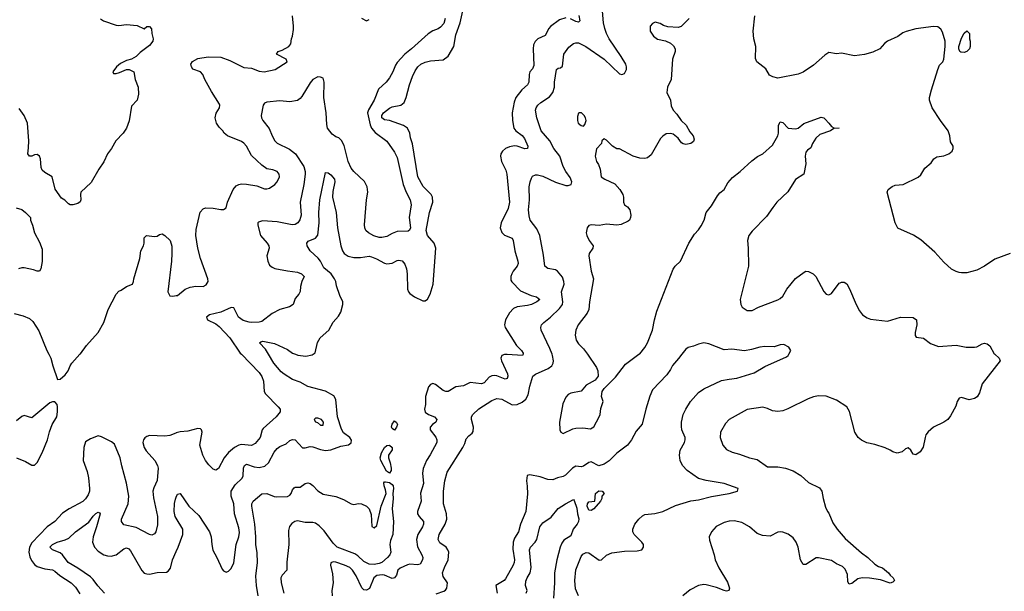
# Model space of a CAD drawing. Header units: inches. Extents: x 2001573 to 2220545, y 644482 to 846830.
# Tile 101 of 256: x 2058774 to 2066484, y 658145 to 662619. Entities that reach past the tile are written whole.
import ezdxf

# ---------------------------------------------------------------- set-up
doc = ezdxf.new("R2010")
doc.units = ezdxf.units.IN
doc.header["$MEASUREMENT"] = 0
for name, color, linetype in [('C0655', 7, 'Continuous'), ('C0656', 7, 'Continuous'), ('C0665', 7, 'Continuous'), ('C0666', 7, 'Continuous')]:
    doc.layers.add(name, color=color, linetype=linetype)

msp = doc.modelspace()

# ---------------------------------------------------------------- linework, layer by layer
at = {"layer": 'C0655', "color": 5}
for points, elevation in [([(2059002.4, 660000), (2059018.4, 659970), (2059033, 659910), (2059070, 659802), (2059090, 659804.7), (2059130, 659838.8), (2059154.5, 659870), (2059169.5, 659910), (2059183.7, 659930), (2059246.4, 660000)], 360), ([(2058750, 659188.7), (2058819.9, 659159.9), (2058870, 659131.3), (2058890, 659132), (2058910, 659152), (2058949.3, 659230), (2058992, 659330), (2059007.8, 659392.2), (2059029.5, 659450), (2059065.6, 659510), (2059071.6, 659550), (2059069.6, 659589.6), (2059066.8, 659606.8), (2059050, 659629), (2059030, 659629.2), (2059010, 659619.3), (2058870, 659502), (2058810, 659520.9), (2058790, 659512.3), (2058750, 659479.5)], 360), ([(2060000, 659384.8), (2059996.2, 659383.8), (2059950, 659363.8), (2059910, 659359.3), (2059790, 659363.9), (2059770, 659357.8), (2059754.1, 659345.9), (2059743.1, 659330), (2059739.2, 659310), (2059748.5, 659270), (2059764.9, 659244.9), (2059832.4, 659170), (2059854.2, 659130), (2059858.9, 659110), (2059850, 659011), (2059824.1, 658955.9), (2059818, 658930), (2059822.5, 658877.5), (2059852.8, 658730), (2059854.5, 658665.5), (2059840.9, 658610), (2059830, 658594.8), (2059810, 658585.5), (2059790, 658590.4), (2059685.3, 658645.3), (2059590, 658664.4), (2059570.4, 658690), (2059570.4, 658710), (2059623.6, 658830), (2059628.1, 658890), (2059611, 658991), (2059573.3, 659126.7), (2059560.8, 659190), (2059515.4, 659295.4), (2059494.3, 659314.3), (2059414.8, 659354.8), (2059390, 659361.5), (2059330, 659339.3), (2059290, 659313.8), (2059276.1, 659270), (2059270.6, 659170), (2059302.2, 659082.2), (2059313.7, 659033.7), (2059320.5, 658950), (2059319.9, 658930), (2059310, 658900.3), (2059290, 658868.9), (2059270, 658847.8), (2059162, 658790), (2059110, 658756.5), (2059048.3, 658690), (2058990, 658649.3), (2058870, 658525.3), (2058851.6, 658490), (2058846.2, 658450), (2058853.8, 658413.8), (2058866.2, 658386.2), (2058890, 658355.3), (2058910, 658338.2), (2058970, 658320.3), (2059030, 658312.1), (2059050, 658303.5), (2059088.9, 658268.8), (2059176.2, 658210), (2059210, 658178.4), (2059245.8, 658125.8)], 340), ([(2060000, 658717.3), (2059992.5, 658730), (2059983.2, 658770), (2059986.7, 658833.2), (2059993.3, 658866.7), (2060000, 658881.7)], 320), ([(2059437.6, 658130), (2059387, 658187), (2059350, 658238.3), (2059330, 658257.3), (2059230, 658326), (2059154.6, 658370), (2059110, 658429.8), (2059090, 658447.2), (2059032.3, 658470), (2059009.6, 658490), (2059032, 658510), (2059067, 658530), (2059130, 658546.5), (2059159.6, 658560.4), (2059210, 658611.6), (2059314.8, 658685.2), (2059350, 658732.8), (2059370, 658752.6), (2059390, 658763.8), (2059399.2, 658759.2), (2059403.8, 658750), (2059377, 658650), (2059349.4, 658570), (2059344.6, 658530), (2059360.2, 658490), (2059390, 658459.7), (2059432.2, 658430), (2059461.3, 658421.3), (2059490, 658419.5), (2059530, 658431.4), (2059590, 658478.5), (2059610, 658484.7), (2059630, 658476.9), (2059642.7, 658462.7), (2059730, 658306.7), (2059750, 658287.6), (2059770, 658280.3), (2059790, 658280.2), (2059851.5, 658291.5), (2059924.4, 658295.6), (2059936.9, 658303.1), (2059955.2, 658324.8), (2059971.2, 658391.2), (2060000, 658457.1)], 320)]:
    msp.add_lwpolyline(points, dxfattribs=dict(at, elevation=elevation))
at = {"layer": 'C0656', "color": 5}
for points, elevation in [([(2059406.2, 662626.2), (2059430, 662609.4), (2059530, 662577), (2059550, 662574.5), (2059610, 662580.9), (2059695.1, 662575.1), (2059750, 662548.7), (2059770, 662566), (2059790, 662566), (2059807.3, 662547.3), (2059808.4, 662511.6), (2059819, 662470), (2059817.2, 662450), (2059790, 662417.3), (2059718.3, 662361.7), (2059686, 662330), (2059650, 662310.5), (2059610, 662301.1), (2059564.4, 662275.6), (2059531.2, 662250), (2059502.9, 662210), (2059510, 662199.3), (2059530, 662199.1), (2059554.8, 662205.2), (2059610, 662229.7), (2059630.6, 662229.4), (2059667, 662210), (2059678, 662150), (2059700.9, 662090), (2059704.7, 662035.3), (2059694, 661990), (2059650, 661942), (2059631.4, 661828.6), (2059609.5, 661770.5), (2059585.2, 661730), (2059526, 661670), (2059492.7, 661610), (2059462.7, 661570), (2059433.8, 661506.2), (2059393.2, 661450), (2059334.2, 661345.8), (2059254, 661270), (2059249.2, 661250), (2059252, 661210), (2059246.6, 661193.4), (2059230, 661180.7), (2059190, 661170.8), (2059170, 661170.8), (2059156.8, 661176.8), (2059127.3, 661207.3), (2059102.5, 661222.5), (2059053.3, 661293.3), (2059028, 661388), (2058970, 661422), (2058950, 661441), (2058942.3, 661462.3), (2058937.6, 661530), (2058930, 661550.8), (2058910, 661564), (2058890, 661560.7), (2058870, 661550.8), (2058850, 661551), (2058837.3, 661570), (2058844.1, 661615.9), (2058845.3, 661670), (2058834.4, 661810), (2058810.2, 661870.2), (2058770, 661925.5)], 380), ([(2058745.4, 661145.4), (2058790, 661133.4), (2058821, 661110), (2058858, 661070), (2058858, 661050), (2058874.8, 661010), (2058890.8, 660950), (2058930, 660878), (2058950, 660822), (2058950, 660726), (2058940.9, 660670), (2058930, 660649.8), (2058910, 660649.9), (2058881.5, 660661.5), (2058810, 660675.7), (2058790, 660677.1), (2058764.9, 660670)], 360), ([(2059246.4, 660000), (2059250, 660004), (2059298, 660070), (2059390, 660170.8), (2059434, 660250), (2059467, 660350), (2059530, 660471), (2059550, 660494.8), (2059570, 660502.8), (2059610, 660530.5), (2059657.2, 660550), (2059666.6, 660570), (2059667.6, 660590), (2059715.1, 660750), (2059724, 660810), (2059744, 660850), (2059749, 660870), (2059748.9, 660911.1), (2059766, 660930), (2059830, 660922), (2059850, 660924.7), (2059870, 660938), (2059890, 660942), (2059911.1, 660931.1), (2059952, 660890), (2059965.4, 660845.4), (2059966, 660790), (2059962.8, 660730), (2059934.8, 660490), (2059950, 660458), (2059974, 660454), (2060000, 660459.5)], 360), ([(2058730, 660318.4), (2058801.4, 660301.4), (2058850, 660279.3), (2058875.9, 660255.9), (2058923.4, 660183.4), (2058986.4, 660030), (2059002.4, 660000)], 360)]:
    msp.add_lwpolyline(points, dxfattribs=dict(at, elevation=elevation))
at = {"layer": 'C0665', "color": 5}
for points, elevation in [([(2060000, 658881.7), (2060010, 658904), (2060030, 658911), (2060099.6, 658810), (2060178.3, 658738.3), (2060261.8, 658610), (2060274, 658570), (2060277.5, 658510), (2060286, 658466), (2060317.7, 658410), (2060358.9, 658318.8), (2060370, 658304), (2060390, 658295.5), (2060410, 658303), (2060430, 658323.8), (2060450, 658366.8), (2060468.9, 658510), (2060490, 658570.6), (2060495.8, 658604.2), (2060490, 658642), (2060456.5, 658750), (2060449.9, 658830), (2060431.2, 658890), (2060429.6, 658930), (2060461.2, 658978.8), (2060516.2, 659030), (2060524.9, 659050), (2060526.7, 659110), (2060534.8, 659130), (2060550, 659139), (2060610, 659119.1), (2060650, 659114.6), (2060695, 659125), (2060721.5, 659150), (2060767, 659233), (2060790, 659263.2), (2060810, 659278.8), (2060859.9, 659300.1), (2060890, 659324.9), (2060910, 659334.2), (2060930.2, 659330), (2060990, 659268.3), (2061010, 659267), (2061050, 659277.3), (2061070, 659276.6), (2061130, 659255.8), (2061170, 659247.7), (2061210, 659251.8), (2061290, 659280.2), (2061348.1, 659291.9), (2061370, 659306), (2061371.4, 659328.6), (2061359.6, 659350), (2061310, 659386.5), (2061293.8, 659413.8), (2061262.4, 659510), (2061250, 659645.1), (2061235, 659675), (2061170, 659710.8), (2061030, 659746.9), (2060970, 659781.5), (2060910, 659803.5), (2060844.5, 659844.5), (2060822.3, 659862.3), (2060763.9, 659930), (2060722.4, 660000)], 320), ([(2060510.1, 660000), (2060650, 659857.7), (2060670, 659825.1), (2060683.1, 659790), (2060688.9, 659710), (2060698, 659690), (2060797, 659590), (2060812.7, 659570), (2060815.1, 659550), (2060782.4, 659510), (2060679.5, 659420.5), (2060672, 659408), (2060658.3, 659350), (2060618.9, 659301.1), (2060590, 659286.5), (2060510, 659293.8), (2060490, 659289.1), (2060456.2, 659270), (2060410, 659230.3), (2060374.7, 659190), (2060330, 659107.3), (2060310, 659094), (2060290, 659100.5), (2060254.8, 659134.8), (2060229.2, 659169.2), (2060207.4, 659210), (2060185.3, 659290), (2060203.1, 659390), (2060197.1, 659410), (2060190, 659416.4), (2060170, 659419.5), (2060090, 659398.7), (2060030, 659392.2), (2060000, 659384.8)], 340), ([(2060934, 660000), (2060952.9, 659992.9), (2061013.7, 659986.3), (2061064.5, 659995.5), (2061071.2, 660000)], 320), ([(2062715.3, 660000), (2062710.1, 659989.9), (2062590, 659999), (2062570, 659998.2), (2062548.7, 659990), (2062542.8, 659970), (2062547.8, 659950), (2062594.1, 659845.9), (2062596.2, 659830), (2062590.3, 659810), (2062575.6, 659804.4), (2062510, 659831.1), (2062490, 659834.9), (2062470, 659832.5), (2062450, 659819.8), (2062410, 659777.7), (2062390.7, 659769.3), (2062301.6, 659778.4), (2062250, 659753.6), (2062190, 659745.9), (2062129.9, 659709.9), (2062110, 659708.6), (2062090, 659716.5), (2062030, 659763.1), (2062010, 659771.2), (2061990, 659763.6), (2061975.8, 659744.2), (2061952, 659670), (2061952.5, 659607.5), (2061944, 659570), (2061950, 659547.6), (2061974.9, 659530), (2062022, 659510), (2062039.7, 659490), (2062033.6, 659470), (2062006, 659450), (2061989.3, 659430), (2061988, 659410), (2062032, 659352), (2062041.3, 659330), (2062040.5, 659310), (2061988.1, 659211.9), (2061960.1, 659170), (2061934.5, 659105.5), (2061929.4, 659070), (2061936.6, 658990), (2061912.3, 658912.3), (2061917.7, 658850), (2061889.3, 658770), (2061890.2, 658750), (2061901.2, 658730), (2061936, 658690), (2061935.3, 658670), (2061927.5, 658650), (2061891.6, 658590), (2061881.2, 658550), (2061890, 658491.9), (2061923.8, 658430), (2061930.1, 658410), (2061929.5, 658390), (2061910, 658357.7), (2061890, 658352.6), (2061830, 658357.9), (2061810, 658353.3), (2061752.9, 658327.1), (2061736.3, 658310), (2061724, 658270), (2061710, 658249.8), (2061690, 658245.6), (2061631, 658270), (2061612.8, 658272.8), (2061570, 658269.2), (2061548, 658250), (2061514.4, 658165.6), (2061490, 658152.8), (2061470, 658157.1), (2061453.3, 658173.3), (2061410, 658265.7), (2061379, 658310), (2061359, 658330), (2061317.3, 658350), (2061250, 658373.7), (2061230, 658375.8), (2061211.5, 658368.5), (2061207.5, 658350), (2061222.6, 658282.6), (2061227.6, 658212.4), (2061217.6, 658150), (2061221.9, 658110)], 320), ([(2062034.8, 658125.2), (2062094.9, 658145.1), (2062107.2, 658152.8), (2062119.3, 658170), (2062124.9, 658210), (2062090, 658262), (2062085.8, 658290), (2062100.2, 658330), (2062130.2, 658390), (2062134.7, 658450), (2062127.7, 658470), (2062113.1, 658490), (2062064.2, 658524.2), (2062050.3, 658550.3), (2062058.6, 658590), (2062105.4, 658670), (2062119.2, 658710), (2062116.5, 658750), (2062092.4, 658830), (2062093.6, 658930), (2062103.6, 659010), (2062121.7, 659078.3), (2062243.1, 659270), (2062258.7, 659301.3), (2062270, 659339), (2062290, 659362.7), (2062317, 659383), (2062324.4, 659395.6), (2062328.5, 659430), (2062312.7, 659490), (2062312.7, 659510), (2062321.5, 659530), (2062370, 659574.2), (2062470, 659638.7), (2062510, 659655.1), (2062550, 659649.8), (2062630, 659604.7), (2062670, 659606.9), (2062710, 659624.2), (2062738.4, 659650), (2062756.7, 659683.3), (2062768.5, 659751.5), (2062792, 659830), (2062814.2, 659845.8), (2062912.9, 659890), (2062942, 659910), (2062951.3, 659930), (2062953.8, 659950), (2062946.7, 659990), (2062943, 660000)], 340), ([(2063958.8, 660000), (2063933.6, 659966.4), (2063886.7, 659913.3), (2063870, 659880.5), (2063840.3, 659839.7), (2063730, 659722.6), (2063708, 659672), (2063675.9, 659570), (2063647.4, 659452.6), (2063601.8, 659398.2), (2063566, 659330), (2063534.8, 659290), (2063450, 659226.7), (2063390, 659165.9), (2063350, 659140.4), (2063310, 659127.8), (2063250, 659157.8), (2063230, 659152.2), (2063190, 659125.2), (2063170, 659119.7), (2063130, 659123.6), (2063103.5, 659110), (2063047.2, 659052.9), (2063030, 659043.1), (2062986.1, 659033.9), (2062950, 659018.7), (2062910, 659020.3), (2062850, 659041.5), (2062770, 659057.3), (2062747.5, 659052.5), (2062741.6, 659010), (2062748.6, 658968.6), (2062751.2, 658908.8), (2062736.8, 658770), (2062696.2, 658670), (2062681.2, 658610), (2062650, 658561.7), (2062637.2, 658530), (2062635.7, 658475.7), (2062647.7, 658390), (2062645.6, 658370), (2062638.7, 658350), (2062578.6, 658241.4), (2062567.8, 658230), (2062501.6, 658190), (2062514, 658130)], 340), ([(2063219.6, 660000), (2063290, 659898), (2063300.7, 659870), (2063302.8, 659830), (2063281.6, 659798.4), (2063210, 659758.4), (2063170, 659712.7), (2063090, 659697), (2063070, 659686), (2063050, 659665.2), (2063027.3, 659612.7), (2063000.4, 659470), (2063003, 659410), (2063010.6, 659390.6), (2063030, 659380.7), (2063104.2, 659415.8), (2063130, 659423.1), (2063183.9, 659423.9), (2063243.2, 659416.8), (2063270, 659431), (2063312.3, 659510), (2063319.3, 659530), (2063324.1, 659575.9), (2063344, 659630), (2063329.2, 659670), (2063334, 659710), (2063350, 659732), (2063438.9, 659821.1), (2063516.6, 659923.4), (2063623.2, 660000)], 360), ([(2063148.8, 658110), (2063125.1, 658165.1), (2063122.2, 658230), (2063130, 658312.7), (2063170, 658418), (2063184.9, 658435.1), (2063210, 658448), (2063230, 658445.4), (2063312.7, 658387.3), (2063330, 658391.4), (2063370, 658426.9), (2063410, 658445.1), (2063510, 658459.8), (2063610, 658460.8), (2063644.9, 658470), (2063659.5, 658490), (2063659.5, 658510), (2063646.4, 658530), (2063586, 658590), (2063576.4, 658610), (2063574.4, 658630), (2063592.2, 658670), (2063623.1, 658710), (2063650, 658735.1), (2063670, 658746), (2063747, 658753), (2063810.3, 658769.7), (2063910, 658815.6), (2064030, 658851.9), (2064090, 658859.8), (2064190, 658886.5), (2064329.1, 658910.9), (2064394.8, 658930), (2064401, 658950), (2064290.8, 658990), (2064148.5, 659011.5), (2064090, 659028.3), (2064000.9, 659090), (2063963.1, 659130), (2063946, 659170), (2063940.9, 659210), (2063947.2, 659250), (2063979.7, 659310), (2063985.4, 659330), (2063986, 659350), (2063959, 659410), (2063955.3, 659435.3), (2063956.9, 659470), (2063970.2, 659530), (2063989.1, 659570), (2064028.1, 659630), (2064090, 659700.8), (2064130, 659728.8), (2064270, 659793.7), (2064330, 659806.6), (2064390, 659812), (2064525.8, 659854.1), (2064610, 659903.7), (2064778.5, 659981.5), (2064791.3, 659990), (2064796.5, 660000)], 340), ([(2066408.7, 660000), (2066442.8, 659970), (2066450.7, 659950), (2066310.3, 659770), (2066290, 659698), (2066272.1, 659667.9), (2066250, 659654.7), (2066210, 659643.5), (2066150, 659663), (2066130, 659655.6), (2066115.8, 659630), (2066105.1, 659594.9), (2066062, 659518), (2066041, 659490), (2066011.3, 659470), (2065930, 659429.2), (2065886.6, 659393.4), (2065870.7, 659370), (2065864, 659350), (2065847.5, 659272.5), (2065824.5, 659235.5), (2065790, 659212.7), (2065770, 659219.3), (2065750.9, 659250.9), (2065730, 659267), (2065710, 659259.5), (2065683.4, 659236.6), (2065645.8, 659225.8), (2065610, 659235.6), (2065589.3, 659250), (2065550, 659266.9), (2065470, 659293.5), (2065407.3, 659307.3), (2065366.9, 659326.9), (2065339.3, 659350), (2065312.7, 659390), (2065271.5, 659551.5), (2065250, 659589.2), (2065170, 659640.7), (2065090, 659673), (2065030, 659675.1), (2064990, 659667.8), (2064947.9, 659652.1), (2064790, 659573.3), (2064750, 659558.7), (2064710, 659551.4), (2064670, 659556.3), (2064630, 659576.9), (2064594, 659586), (2064470, 659569.2), (2064330.8, 659490), (2064301.7, 659458.3), (2064262.8, 659390), (2064258.8, 659350), (2064278.8, 659290), (2064310, 659254.8), (2064352.8, 659232.8), (2064410, 659218), (2064488.8, 659188.8), (2064550, 659176.4), (2064630, 659120.4), (2064710, 659119.3), (2064770, 659108), (2064830, 659088), (2064890, 659050.6), (2064950, 658996.3), (2065036.1, 658956.1), (2065056.3, 658930), (2065064.9, 658870), (2065083.8, 658803.8), (2065098.8, 658770), (2065110, 658756), (2065141.7, 658681.7), (2065174, 658630), (2065237.5, 658557.5), (2065365.8, 658445.9), (2065416.3, 658410), (2065470, 658357.3), (2065498.8, 658338.8), (2065530, 658327.7), (2065577.3, 658290), (2065590.4, 658270.4), (2065614.8, 658250), (2065624.7, 658230), (2065610, 658215.3), (2065590, 658209.3), (2065515.1, 658235.1), (2065428.2, 658248.2), (2065370, 658249.6), (2065338, 658242), (2065290, 658206), (2065270, 658201.2), (2065258.6, 658218.6), (2065255.3, 658275.3), (2065238.9, 658318.9), (2065218, 658338), (2065170, 658359.6), (2065130, 658385.6), (2065030, 658407.3), (2065010, 658407.3), (2064930, 658354.3), (2064910, 658353.6), (2064888.7, 658390), (2064869.8, 658489.8), (2064855.4, 658530), (2064830, 658563.6), (2064791.8, 658591.9), (2064750, 658608), (2064730, 658609.7), (2064710, 658608), (2064650, 658576.3), (2064590, 658581.6), (2064550, 658598.4), (2064489.7, 658649.7), (2064430, 658682.9), (2064370, 658696.2), (2064330, 658694), (2064290, 658684.5), (2064228.5, 658651.5), (2064190.8, 658610), (2064174, 658570), (2064175.3, 658544.7), (2064213, 658430), (2064220.4, 658390), (2064249.2, 658329.2), (2064316.3, 658216.3), (2064333.4, 658170), (2064328.2, 658151.8), (2064310, 658147.1), (2064290, 658151.2), (2064230, 658175.1), (2064150, 658195.1), (2064130, 658197.7), (2064090, 658191.2), (2064023.7, 658156.3), (2063966.8, 658110)], 360), ([(2060641.9, 658110), (2060628.5, 658190), (2060624.2, 658264.2), (2060635.3, 658370), (2060633.1, 658446.9), (2060623.8, 658510), (2060624.4, 658570), (2060614.3, 658670), (2060591.5, 658810), (2060592.7, 658830), (2060601.9, 658850), (2060670, 658907.4), (2060709.9, 658910.1), (2060767.6, 658887.6), (2060785.3, 658885.3), (2060870, 658887.6), (2060890, 658898.4), (2060900.5, 658910), (2060910, 658938.4), (2060924.3, 658955.7), (2060930, 658959.3), (2060970, 658958.8), (2061010, 658989.2), (2061030, 658995.2), (2061050, 658988.5), (2061070, 658973.5), (2061110, 658931.2), (2061150, 658904.4), (2061250, 658886.4), (2061310, 658864.4), (2061370, 658828.4), (2061390, 658825.5), (2061428.2, 658831.9), (2061450, 658830.3), (2061491, 658810), (2061511, 658790), (2061525.5, 658745.5), (2061531, 658651), (2061550, 658641), (2061570, 658661), (2061605.4, 658810), (2061643.4, 658910), (2061639.6, 658939.6), (2061626.9, 658970), (2061625.5, 658994.5), (2061630, 659001.6), (2061637.6, 659002.4), (2061670, 658996), (2061690, 658981.7), (2061697.8, 658970), (2061701.1, 658950), (2061696.8, 658910), (2061698.7, 658870), (2061690.8, 658790), (2061700.2, 658690), (2061695.2, 658590), (2061678.1, 658541.9), (2061673.3, 658510), (2061679.6, 658450), (2061673, 658430), (2061653.1, 658410), (2061610, 658370.5), (2061590, 658362.8), (2061550, 658354.6), (2061510, 658356.1), (2061470, 658378.3), (2061422.2, 658422.2), (2061397.8, 658437.8), (2061259.2, 658490), (2061230, 658521.9), (2061159.5, 658619.5), (2061118.5, 658658.5), (2061090, 658678), (2061070, 658683.5), (2061010, 658683.1), (2060950, 658696.5), (2060927.9, 658692.1), (2060903.9, 658676.1), (2060887.1, 658652.9), (2060879.1, 658620.9), (2060880.8, 658510), (2060867.1, 658372.9), (2060866.3, 658310), (2060829, 658271), (2060820.1, 658250), (2060821.8, 658210), (2060841.8, 658130)], 280), ([(2062740.3, 658130), (2062746.6, 658150), (2062735.5, 658190), (2062737.1, 658222.9), (2062747, 658250), (2062770.5, 658290), (2062779, 658330), (2062765, 658470), (2062772.9, 658490), (2062810.4, 658529.6), (2062823.2, 658550), (2062847.3, 658650), (2062870, 658680.3), (2062935.2, 658724.8), (2062990, 658793.4), (2063047, 658830), (2063110, 658862.8), (2063116.7, 658856.7), (2063136.4, 658796.4), (2063141.1, 658750), (2063152.4, 658712.4), (2063150.2, 658690), (2063140.3, 658670), (2063108.8, 658630), (2063090, 658579.5), (2063035.3, 658544.7), (2063018.8, 658521.2), (2063005.2, 658490), (2062978.9, 658390), (2062961.9, 658290), (2062962.2, 658210), (2062952.9, 658090)], 320), ([(2060000, 658457.1), (2060014.4, 658490), (2060050.6, 658590), (2060051.9, 658630), (2060000, 658717.3)], 320)]:
    msp.add_lwpolyline(points, dxfattribs=dict(at, elevation=elevation))
for points, elevation in [([(2061110, 659499), (2061090, 659499), (2061081, 659490), (2061090, 659472), (2061107.1, 659467.1), (2061130, 659446), (2061150, 659444.7), (2061152.3, 659470), (2061138, 659490)], 340), ([(2061710, 659407.3), (2061690, 659419.3), (2061686.8, 659430), (2061690, 659454.4), (2061710, 659479.5), (2061726, 659466), (2061731.8, 659450), (2061725.7, 659430)], 280), ([(2061670, 659069.6), (2061646, 659086), (2061602, 659170), (2061597.6, 659190), (2061607, 659230), (2061632, 659270), (2061650, 659286), (2061670, 659288), (2061690.2, 659270.2), (2061691.3, 659251.3), (2061663.1, 659210), (2061662.6, 659190), (2061676.3, 659150), (2061681.8, 659110), (2061681.7, 659090)], 280), ([(2063250, 658777.2), (2063230, 658779.3), (2063217.6, 658810), (2063220.7, 658830), (2063230, 658844), (2063278, 658850), (2063284, 658910), (2063310, 658930.8), (2063334, 658930), (2063351.3, 658910), (2063332, 658890), (2063331.3, 658870), (2063322, 658850), (2063270, 658789.3)], 320)]:
    msp.add_lwpolyline(points, close=True, dxfattribs=dict(at, elevation=elevation))
at = {"layer": 'C0666', "color": 5}
for points, elevation in [([(2061071.2, 660000), (2061088.4, 660011.6), (2061107.3, 660092.7), (2061126.2, 660130), (2061195.8, 660190), (2061229.6, 660250.4), (2061270, 660298.8), (2061290, 660330.8), (2061305.6, 660390), (2061304.5, 660410), (2061281.2, 660461.2), (2061255.5, 660535.5), (2061249.4, 660570), (2061239.7, 660590), (2061212.2, 660630), (2061156.2, 660676.3), (2061129, 660730), (2061112.4, 660752.4), (2061050, 660810.8), (2061025.7, 660850), (2061022, 660870), (2061033.3, 660886.7), (2061090.8, 660909.2), (2061108.5, 660931.5), (2061119, 661030), (2061117.9, 661110), (2061123.6, 661210), (2061170, 661422.8), (2061190, 661419.3), (2061210, 661405.5), (2061239.5, 661370), (2061242, 661350), (2061225.3, 661274.7), (2061223.5, 661230), (2061252.7, 661110), (2061262.1, 660990), (2061288.5, 660850), (2061302.3, 660810), (2061315.3, 660790), (2061347.4, 660767.4), (2061390, 660757.5), (2061442, 660758), (2061510, 660768.1), (2061530, 660764.2), (2061568.4, 660748.4), (2061630, 660714), (2061650, 660708.4), (2061690, 660712.2), (2061730, 660734.2), (2061743.1, 660737), (2061770, 660731.2), (2061790, 660706.3), (2061802.9, 660670), (2061808.4, 660630), (2061810.1, 660510.1), (2061818, 660490), (2061830, 660475.4), (2061865.4, 660450), (2061930, 660418.4), (2061950, 660419.1), (2061967.7, 660432.3), (2061989, 660470), (2062012.1, 660550), (2062033.9, 660830), (2062019.8, 660870), (2061967.9, 660930), (2061958.1, 660970), (2061982.6, 661110), (2062009.1, 661190), (2062007.2, 661230), (2061996.5, 661250), (2061932.6, 661312.6), (2061890.9, 661390), (2061850, 661646.6), (2061834.7, 661694.7), (2061828.7, 661731.3), (2061810.6, 661770), (2061778.3, 661790), (2061671, 661829), (2061630, 661835), (2061608.7, 661850), (2061609.9, 661870), (2061624.2, 661890), (2061670, 661925.7), (2061690, 661936.3), (2061758, 661950), (2061784.1, 661970), (2061801.6, 662010), (2061825.6, 662110), (2061850, 662174.4), (2061870, 662220.3), (2061892.1, 662250), (2061915.4, 662270), (2061950, 662286), (2061990, 662296.5), (2062090, 662305.6), (2062130, 662333), (2062174.2, 662410), (2062190, 662500.7), (2062224.4, 662595.6), (2062257.4, 662750)], 320), ([(2062943, 660000), (2062926, 660046), (2062858, 660190), (2062855.3, 660210), (2062861.3, 660230), (2062878.7, 660250), (2062930, 660290.8), (2063002, 660358), (2063025.4, 660390), (2063027.2, 660410), (2063016.8, 660490), (2063037.7, 660550), (2063036, 660570), (2063023.6, 660603.6), (2062986.4, 660650), (2062970, 660660.3), (2062910, 660671.5), (2062886.9, 660690), (2062877, 660777), (2062846, 660930), (2062823, 660983), (2062771.8, 661050), (2062763.7, 661083.7), (2062759.2, 661130), (2062765, 661210), (2062763.2, 661310), (2062770.2, 661349.8), (2062781, 661379), (2062790, 661394), (2062814.3, 661405.7), (2062830, 661406.2), (2062870, 661394.8), (2062970, 661346.5), (2063050, 661321.1), (2063070, 661321.4), (2063091.2, 661328.8), (2063096.9, 661350), (2063084.2, 661384.2), (2063050, 661430.4), (2063029.1, 661470), (2063004.9, 661550), (2062956.5, 661610), (2062924.7, 661670), (2062857.6, 661750), (2062823.1, 661850), (2062813.7, 661910), (2062819.5, 661930), (2062832.4, 661950), (2062854.4, 661970), (2062924, 662016), (2062950, 662049.6), (2062960.7, 662090), (2062961.8, 662130), (2062978, 662230), (2062990, 662239.6), (2063010, 662241.3), (2063024.2, 662255.8), (2063035.5, 662350), (2063075.2, 662404.8), (2063110, 662433.7), (2063130, 662439.3), (2063150, 662437.7), (2063207.3, 662410), (2063351.4, 662311.4), (2063470, 662195.1), (2063490, 662189.3), (2063510, 662199), (2063525.5, 662230), (2063526.4, 662250), (2063520.3, 662270), (2063485.2, 662330), (2063390.1, 662470.1), (2063370.1, 662510.1), (2063356.8, 662550), (2063344.8, 662595.2), (2063332.7, 662750)], 340), ([(2060000, 660459.5), (2060010, 660461.6), (2060069.7, 660510.3), (2060110, 660526), (2060153.7, 660533.7), (2060210, 660530.6), (2060235.2, 660544.8), (2060249.5, 660570), (2060247.3, 660590), (2060189.3, 660750), (2060169.4, 660830), (2060153.2, 660930), (2060156.4, 660976.4), (2060186.9, 661113.1), (2060210, 661138), (2060230, 661145.5), (2060290, 661143.8), (2060350, 661133.4), (2060370, 661134), (2060390, 661146.8), (2060401.1, 661190), (2060446.8, 661290), (2060470, 661318.5), (2060489.9, 661330.1), (2060510, 661335.2), (2060550, 661332.7), (2060630, 661317.8), (2060690, 661296.5), (2060710, 661295.8), (2060730, 661301.6), (2060771.6, 661330), (2060789.5, 661350), (2060809.4, 661390), (2060806.6, 661410), (2060790, 661432.3), (2060755.3, 661444.7), (2060710, 661452.7), (2060670, 661480.9), (2060630, 661517), (2060590, 661557), (2060551.1, 661630), (2060530, 661653.3), (2060510, 661666.3), (2060401.2, 661710), (2060376, 661730), (2060364.5, 661750), (2060337.4, 661777.4), (2060315.6, 661810), (2060305.3, 661850), (2060313.3, 661886.7), (2060338.4, 661930), (2060342, 661950), (2060338.7, 661958.7), (2060276.6, 662056.6), (2060224.5, 662150), (2060209.3, 662190), (2060190, 662212), (2060130, 662232.3), (2060118.7, 662250), (2060113.3, 662270), (2060128, 662292.1), (2060170, 662316), (2060250, 662328.7), (2060350, 662325.7), (2060419.3, 662299.3), (2060530, 662246.4), (2060590, 662239.1), (2060650, 662215.3), (2060688.3, 662211.7), (2060774, 662230), (2060869.2, 662290), (2060861.2, 662310), (2060786, 662350), (2060797.2, 662370), (2060830, 662381.5), (2060880.9, 662410), (2060898.4, 662430), (2060902, 662470), (2060910, 662491.3), (2060917.4, 662542.6), (2060918.8, 662570), (2060909.6, 662650)], 360), ([(2063151.7, 662651.7), (2063159, 662610), (2063150, 662598.9), (2063130, 662604), (2063086.1, 662626.1)], 320), ([(2066529.7, 660790.3), (2066410, 660743.8), (2066330, 660690.5), (2066270, 660658), (2066190, 660638), (2066150, 660637.1), (2066130, 660641.6), (2066107.3, 660647.3), (2066070, 660665.5), (2066010, 660720.5), (2065939.2, 660799.2), (2065830, 660895.5), (2065771.8, 660931.8), (2065650, 660987.3), (2065628.2, 661030), (2065568, 661270), (2065574, 661290), (2065605.1, 661314.9), (2065630, 661322.9), (2065691.3, 661330), (2065810, 661386), (2065830, 661404), (2065862, 661458), (2065910, 661499), (2065931, 661530), (2065955.2, 661544.8), (2066010, 661554), (2066050, 661569.6), (2066075.5, 661590), (2066084, 661610), (2066082.8, 661630), (2066063.8, 661663.8), (2066057, 661710), (2066044, 661750), (2065984.7, 661830), (2065918.9, 661930), (2065899.5, 661990), (2065899.5, 662010), (2065914.6, 662070), (2065962.3, 662230), (2065977.6, 662262.4), (2066001.6, 662290), (2066010.7, 662310), (2066021.8, 662410), (2066021.6, 662450), (2066001.1, 662521.1), (2065986.1, 662546.1), (2065963.6, 662563.6), (2065930, 662566.7), (2065790, 662549), (2065714.3, 662525.7), (2065690, 662515.8), (2065650, 662488.7), (2065568.5, 662451.4), (2065546.2, 662433.8), (2065509, 662390), (2065454.7, 662365.3), (2065390, 662347.3), (2065310, 662336.3), (2065210, 662357.1), (2065170, 662352.7), (2065110, 662361.3), (2065078, 662342), (2064990, 662264), (2064910, 662208), (2064870, 662194), (2064710, 662162.8), (2064671, 662171), (2064645.4, 662185.4), (2064615.9, 662235.9), (2064546, 662290), (2064535.3, 662315.3), (2064538.8, 662410), (2064523, 662470), (2064516.3, 662530), (2064530.5, 662649.5)], 380), ([(2062105.1, 662630), (2062094.5, 662590), (2062070, 662560.7), (2062050, 662548), (2062010, 662533), (2061972.2, 662507.8), (2061843, 662390), (2061789.7, 662350), (2061730, 662283), (2061716.2, 662263.8), (2061696, 662210), (2061670, 662164.4), (2061644.7, 662130), (2061584.9, 662075.1), (2061548.9, 661990), (2061505, 661915), (2061498.7, 661890), (2061517.3, 661797.3), (2061529.3, 661769.3), (2061557.3, 661737.3), (2061650, 661669.7), (2061710, 661583), (2061730, 661540.9), (2061776.5, 661330), (2061799.8, 661270), (2061830.8, 661210), (2061839.2, 661170), (2061824.8, 661070), (2061834.3, 660990), (2061827.8, 660972.2), (2061816.6, 660963.4), (2061730, 660960.7), (2061690, 660946.2), (2061650, 660922.9), (2061610, 660913.8), (2061590, 660915), (2061547.9, 660927.9), (2061506, 660950), (2061485.3, 660970), (2061476.9, 660990), (2061473.8, 661013.8), (2061490.2, 661210), (2061499.7, 661270), (2061496.1, 661310), (2061473.6, 661353.6), (2061391.6, 661430), (2061370, 661458.4), (2061346.4, 661510), (2061314.8, 661634.8), (2061294.8, 661674.8), (2061273.8, 661693.8), (2061250, 661702.4), (2061222, 661722), (2061184.4, 661770), (2061178, 661798), (2061175.2, 661890), (2061155.9, 662010), (2061158.7, 662130), (2061150, 662161), (2061130.5, 662170.5), (2061110, 662172.7), (2061070, 662150.4), (2061050, 662126.4), (2060982.5, 662017.5), (2060970, 662002), (2060950, 661988), (2060890, 661977.6), (2060810, 661983.1), (2060710, 661974.4), (2060690, 661966.8), (2060681.6, 661950), (2060666.3, 661870), (2060668, 661850), (2060678.4, 661830), (2060727.1, 661767.1), (2060751, 661710), (2060773.3, 661670), (2060790, 661652.2), (2060886.6, 661606.6), (2060932.7, 661570), (2060999.8, 661470), (2061008.8, 661430), (2061008.7, 661410), (2060999, 661330), (2060970.8, 661190), (2060978.7, 661090), (2060967.8, 661052.2), (2060951.6, 661028.4), (2060930, 661015.6), (2060907.3, 661012.8), (2060790, 661037.2), (2060674.8, 661045.3), (2060644.4, 661035.6), (2060639.6, 661030), (2060637.7, 661010), (2060660.5, 660930), (2060712.6, 660870), (2060724.2, 660850), (2060727, 660830), (2060709.6, 660770), (2060716.2, 660730), (2060730, 660697.2), (2060750, 660680.9), (2060771.8, 660671.8), (2060872.5, 660652.5), (2060950, 660643.2), (2060981.6, 660630), (2061002, 660610), (2060982.9, 660570), (2060972.7, 660530), (2060969.3, 660490.7), (2060959, 660470), (2060930, 660436), (2060915.1, 660390), (2060888, 660372), (2060810, 660350.3), (2060750, 660319.6), (2060670, 660258), (2060648.8, 660251.2), (2060590.6, 660249.4), (2060570, 660251), (2060525, 660265), (2060487.7, 660290), (2060450, 660363), (2060430, 660367.2), (2060350, 660329.2), (2060259.3, 660310), (2060238, 660290), (2060243.7, 660270), (2060310, 660239.2), (2060337.4, 660217.4), (2060419.1, 660130), (2060500.3, 660010), (2060510.1, 660000)], 340), ([(2061450, 662631.3), (2061490, 662611.3), (2061510, 662621)], 360), ([(2063050, 662633.2), (2063001.3, 662618.7), (2062930, 662565.7), (2062916.9, 662550), (2062890, 662496.2), (2062830.2, 662469.8), (2062811, 662449), (2062798.4, 662421.6), (2062794, 662390), (2062799.4, 662260.6), (2062790, 662235.8), (2062767.8, 662210), (2062762.8, 662190), (2062761.5, 662130), (2062750.2, 662110), (2062706.1, 662070), (2062660.1, 662010), (2062646.7, 661973.3), (2062631.5, 661890), (2062632.7, 661830), (2062644.7, 661770), (2062660.2, 661750), (2062710, 661713.2), (2062727.3, 661690), (2062753.8, 661630), (2062751.7, 661610), (2062730, 661608.2), (2062669.9, 661629.9), (2062650, 661631.1), (2062610, 661624.3), (2062579, 661610), (2062555.2, 661590), (2062542.6, 661570), (2062538.8, 661550), (2062547.5, 661510), (2062580.4, 661440.4), (2062588.7, 661410), (2062609.4, 661190), (2062599.1, 661141), (2062543.2, 661030), (2062537.2, 660990), (2062550, 660954), (2062570, 660932.8), (2062630, 660908.6), (2062637.8, 660890), (2062650.1, 660810.1), (2062675.5, 660730), (2062676.5, 660710), (2062670.2, 660689.8), (2062637.6, 660650), (2062627, 660630), (2062621.3, 660610), (2062621.3, 660581.3), (2062626.7, 660566.7), (2062695.8, 660495.8), (2062779.4, 660459.4), (2062821, 660450), (2062848, 660430), (2062824, 660410), (2062780.7, 660390), (2062750, 660381.5), (2062670, 660372.7), (2062640.3, 660359.7), (2062610, 660325.6), (2062578.2, 660270), (2062570.2, 660230), (2062574.7, 660210), (2062663.5, 660070), (2062704.2, 660030), (2062717.6, 660010), (2062716.9, 660003.1), (2062715.3, 660000)], 320), ([(2064017.6, 662630), (2063952.7, 662567.3), (2063930, 662558.2), (2063850, 662564.4), (2063814.9, 662574.9), (2063790, 662589.3), (2063750, 662599), (2063730, 662588.7), (2063711.3, 662570), (2063712, 662530), (2063738, 662490), (2063768.2, 662468.2), (2063830, 662452.7), (2063870, 662436.4), (2063894.1, 662414.1), (2063906.7, 662390), (2063907.2, 662370), (2063886.7, 662310), (2063874.9, 662150), (2063847.9, 662090), (2063841.6, 662050), (2063870.4, 661990.4), (2063875.3, 661944.7), (2063890.6, 661910), (2063919.1, 661879.1), (2063953, 661830), (2063993.8, 661793.8), (2064022, 661742), (2064048.7, 661710), (2064056.5, 661683.5), (2064050, 661666.6), (2064030.7, 661650), (2063990, 661642), (2063968.2, 661648.2), (2063956.6, 661656.6), (2063930, 661692.3), (2063890, 661724.5), (2063870, 661729.3), (2063835.3, 661724.7), (2063810, 661708.7), (2063791.3, 661690), (2063718.3, 661561.7), (2063690, 661538), (2063670, 661531.8), (2063630, 661536.3), (2063579, 661550), (2063470, 661609), (2063450, 661609), (2063415.3, 661630), (2063370, 661675.3), (2063350, 661688), (2063332, 661670), (2063330.9, 661649.1), (2063290.6, 661609.4), (2063279.3, 661550), (2063290.4, 661510), (2063305.5, 661485.5), (2063318.7, 661450), (2063327.7, 661390), (2063354.8, 661370), (2063434.2, 661334.2), (2063474, 661290), (2063495.8, 661250), (2063501.1, 661230), (2063502, 661190), (2063510, 661170.8), (2063533.8, 661153.8), (2063551.4, 661131.4), (2063559.6, 661090), (2063558.3, 661070), (2063549.1, 661050.9), (2063538.6, 661041.4), (2063484.2, 661015.8), (2063450, 661009.7), (2063370, 661019.5), (2063310.5, 661009.5), (2063250, 661014.5), (2063230, 661009), (2063217.3, 660990), (2063210.8, 660950), (2063214, 660930), (2063233, 660890), (2063264.9, 660850), (2063261.6, 660830), (2063232.4, 660790), (2063230.4, 660770), (2063250, 660652), (2063267.7, 660590), (2063234.9, 660410), (2063231.8, 660350), (2063218.2, 660321.8), (2063148.5, 660230), (2063128.7, 660190), (2063123.7, 660150), (2063130.7, 660110), (2063150, 660082.8), (2063190, 660042.8), (2063219.6, 660000)], 360), ([(2063623.2, 660000), (2063630, 660004.9), (2063670, 660054), (2063691, 660089), (2063728, 660190), (2063744, 660270), (2063763.1, 660336.9), (2063892.4, 660667.6), (2063907.3, 660690), (2063948, 660730), (2064014.3, 660870), (2064058.3, 660941.7), (2064090, 660973.4), (2064110, 661004.9), (2064133.6, 661050), (2064149.5, 661110), (2064190, 661162.8), (2064239.4, 661240.6), (2064257.3, 661262.8), (2064290, 661290.6), (2064318.9, 661341.1), (2064357, 661383), (2064415.6, 661430), (2064506.3, 661513.7), (2064552.3, 661547.7), (2064592.3, 661570), (2064670, 661637.1), (2064711.1, 661710), (2064715.8, 661730), (2064717, 661790), (2064722.7, 661810), (2064730, 661818.8), (2064750, 661813.4), (2064790.7, 661770.7), (2064850, 661765.5), (2064870, 661770.6), (2064914.3, 661805.7), (2065050, 661855.5), (2065070, 661850.6), (2065081.1, 661841.1), (2065111.3, 661810), (2065130, 661782), (2065150, 661772), (2065192, 661770), (2065150, 661768), (2065122, 661750), (2065040.6, 661719.4), (2065008.4, 661691.6), (2064982.4, 661650), (2064970, 661617.2), (2064942, 661598), (2064930, 661582), (2064925.3, 661550), (2064930.4, 661490), (2064914.8, 661410), (2064850, 661369.4), (2064788.2, 661271.8), (2064703, 661190), (2064670.3, 661149.7), (2064622.4, 661077.6), (2064510, 660963.6), (2064483.7, 660930), (2064472, 660890), (2064478.9, 660830), (2064480.3, 660690), (2064415.5, 660430), (2064422, 660390), (2064431, 660370), (2064470, 660344), (2064510, 660344), (2064558, 660370), (2064710, 660427.3), (2064730, 660438), (2064750, 660456.3), (2064782, 660510), (2064850, 660593.7), (2064916.4, 660643.6), (2064930, 660650.3), (2064950, 660647.2), (2064987.7, 660630), (2065008.1, 660608.1), (2065070, 660491), (2065090, 660471), (2065110, 660466.8), (2065130, 660476), (2065190, 660556), (2065199.3, 660560.7), (2065210, 660566), (2065230, 660566), (2065250, 660551), (2065272.1, 660512.1), (2065323.8, 660390), (2065350, 660341), (2065374.8, 660310), (2065410, 660284.9), (2065435.2, 660275.2), (2065570, 660258.8), (2065670, 660290.3), (2065770, 660287.3), (2065796.3, 660270), (2065798, 660230), (2065785.3, 660170), (2065787, 660147), (2065794.4, 660134.4), (2065850, 660126), (2065905.2, 660085.2), (2065970, 660060.7), (2066107.6, 660072.4), (2066184.8, 660055.2), (2066250, 660055.5), (2066270, 660059.1), (2066310, 660083), (2066330, 660086), (2066350, 660081.3), (2066370, 660065.5), (2066404.1, 660004), (2066408.7, 660000)], 360), ([(2060722.4, 660000), (2060699.2, 660039.2), (2060651.6, 660090), (2060661.6, 660098.4), (2060678.2, 660101.8), (2060770, 660085.9), (2060870, 660036.8), (2060909.3, 660009.3), (2060934, 660000)], 320), ([(2064796.5, 660000), (2064812, 660030), (2064796.9, 660056.9), (2064756.8, 660076.8), (2064730, 660073), (2064682.7, 660057.3), (2064610, 660060.8), (2064570, 660056.5), (2064503.3, 660036.7), (2064450, 660027.2), (2064350, 660040.2), (2064290, 660035.8), (2064170, 660081.2), (2064130, 660089.3), (2064090, 660080.6), (2064050, 660062.8), (2064007.8, 660052.2), (2063990, 660041.5), (2063958.8, 660000)], 340)]:
    msp.add_lwpolyline(points, dxfattribs=dict(at, elevation=elevation))
for points, elevation in [([(2066170, 662362), (2066144.1, 662364.1), (2066135.3, 662370), (2066128.7, 662390), (2066128.7, 662410), (2066150, 662474), (2066170, 662514), (2066190, 662531.3), (2066211.3, 662510), (2066211.3, 662470), (2066216, 662450), (2066216, 662410), (2066211, 662391), (2066190, 662369.6)], 380), ([(2063172.7, 661890), (2063154, 661890), (2063151.1, 661888.9), (2063142, 661862), (2063141, 661830), (2063146.8, 661810), (2063170, 661791), (2063190, 661786.8), (2063200.2, 661799.8), (2063209, 661830), (2063205.2, 661850), (2063195.1, 661870)], 360)]:
    msp.add_lwpolyline(points, close=True, dxfattribs=dict(at, elevation=elevation))

doc.saveas('drawing.dxf')
